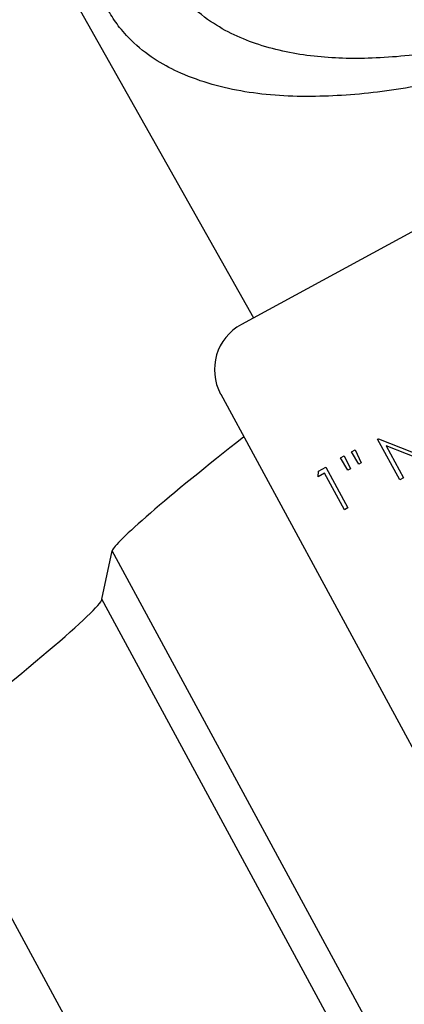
# Model space of a CAD drawing. Header units: inches. Extents: x 0.6 to 33.8, y 0 to 21.7.
# Tile 63 of 210: x 12.446 to 12.632, y 15.47 to 15.948. Entities that reach past the tile are written whole.
import ezdxf

# ---------------------------------------------------------------- set-up
doc = ezdxf.new("R2010")
doc.units = ezdxf.units.IN
doc.header["$MEASUREMENT"] = 0
doc.layers.add('FORMAT', color=7, linetype='Continuous')
doc.styles.add('SLDTEXTSTYLE3', font='TXT', dxfattribs={"width": 0.75})
doc.dimstyles.new('SLDDIMSTYLE0', dxfattribs={"dimtxt": 0.125, "dimasz": 0.13, "dimexe": 0, "dimexo": 0.0625, "dimgap": 0.03125, "dimtad": 0, "dimtih": 1, "dimtoh": 1, "dimdec": 1, "dimlfac": 4, "dimrnd": 1e-09, "dimzin": 12, "dimdsep": 46, "dimtxsty": 'SLDTEXTSTYLE3', "dimsah": 1, "dimcen": 0.09, "dimadec": 0, "dimazin": 3, "dimtfac": 1, "dimtdec": 1, "dimtofl": 0, "dimtmove": 0, "dimatfit": 3, "dimfxl": 1, "dimfrac": 2, "dimtolj": 1, "dimtzin": 12, "dimarcsym": 0})

# ---------------------------------------------------------------- blocks, each defined once
blk = doc.blocks.new('_D_1')
at = {"layer": 'FORMAT'}
for p, q in [((6.14175, 17.34011), (2.54818, 17.34011)), ((2.67318, 17.34011), (2.67318, 11.07473)), ((2.48846, 11.04934), (2.45037, 11.04934)), ((2.45037, 11.04934), (2.45037, 10.85091)), ((2.8579, 11.04934), (2.89599, 11.04934)), ((2.89599, 11.04934), (2.89599, 10.85091)), ((2.45037, 10.85091), (2.48846, 10.85091)), ((2.89599, 10.85091), (2.8579, 10.85091)), ((2.67318, 4.39851), (2.67318, 10.66388)), ((13.15451, 4.39851), (2.54818, 4.39851))]:
    blk.add_line(p, q, dxfattribs=at)
for points in [[(2.67318, 17.34011), (2.65318, 17.21011), (2.69318, 17.21011)], [(2.67318, 4.39851), (2.69318, 4.52851), (2.65318, 4.52851)]]:
    blk.add_solid(points, dxfattribs=at)
at = {"layer": 'FORMAT', "char_height": 0.125, "attachment_point": 1, "style": 'SLDTEXTSTYLE3'}
for s, insert in [('1315', (2.48846, 11.01204)), ('51.8', (2.51155, 10.82502))]:
    blk.add_mtext(s, dxfattribs=dict(at, insert=insert))

msp = doc.modelspace()

# ---------------------------------------------------------------- linework, layer by layer
at = {"color": 7, "linetype": 'Continuous'}
for p, q in [((12.22049, 16.4026), (12.5592, 15.80306)), ((13.03238, 16.05959), (12.55326, 15.79983)), ((13.03238, 16.05959), (12.55326, 15.79984)), ((12.55326, 15.79984), (12.55326, 15.79983)), ((12.5432, 15.76594), (12.5432, 15.76595)), ((12.5432, 15.76594), (12.71594, 15.44731)), ((12.61939, 15.74415), (12.61976, 15.74435)), ((12.61939, 15.74415), (12.61977, 15.74435)), ((12.63012, 15.72437), (12.61939, 15.74415)), ((12.61939, 15.74415), (12.61939, 15.74415)), ((12.61976, 15.74435), (12.64127, 15.73587)), ((12.61977, 15.74435), (12.61976, 15.74435)), ((12.61977, 15.74435), (12.64127, 15.73587)), ((12.60669, 15.73792), (12.60847, 15.73889)), ((12.60669, 15.73792), (12.60847, 15.73888)), ((12.60669, 15.73792), (12.60669, 15.73792)), ((12.61026, 15.73198), (12.60669, 15.73792)), ((12.60847, 15.73888), (12.60847, 15.73889)), ((12.60847, 15.73888), (12.61149, 15.73265)), ((12.64493, 15.7324), (12.62347, 15.74086)), ((12.62347, 15.74086), (12.63189, 15.72533)), ((12.60137, 15.73504), (12.60314, 15.736)), ((12.60137, 15.73503), (12.60314, 15.73599)), ((12.60137, 15.73503), (12.60137, 15.73504)), ((12.60493, 15.72909), (12.60137, 15.73503)), ((12.60314, 15.73599), (12.60314, 15.736)), ((12.60314, 15.73599), (12.60618, 15.72976)), ((12.61149, 15.73265), (12.61026, 15.73198)), ((12.59057, 15.7259), (12.59063, 15.72856)), ((12.59057, 15.7259), (12.59063, 15.72855)), ((12.59361, 15.72755), (12.59057, 15.7259)), ((12.59063, 15.72856), (12.59429, 15.73054)), ((12.59063, 15.72855), (12.59429, 15.73054)), ((12.59063, 15.72855), (12.59063, 15.72856)), ((12.60324, 15.7098), (12.59361, 15.72755)), ((12.59429, 15.73054), (12.59429, 15.73054)), ((12.59429, 15.73054), (12.60501, 15.71076)), ((12.60618, 15.72976), (12.60493, 15.72909)), ((12.59057, 15.7259), (12.59057, 15.7259)), ((12.63189, 15.72533), (12.63012, 15.72437)), ((12.60501, 15.71076), (12.60324, 15.7098)), ((12.48556, 15.66639), (12.49058, 15.68997)), ((12.85435, 15.019), (12.49058, 15.68997)), ((12.82745, 15.03577), (12.48556, 15.66639)), ((12.69364, 15.04687), (12.39803, 15.59212))]:
    msp.add_line(p, q, dxfattribs=at)
msp.add_arc((12.56517, 15.77786), 0.025, 118.4603, 208.4603, dxfattribs=at)
msp.add_arc((12.56517, 15.77786), 0.025, 118.4603, 208.4603, dxfattribs=at)
for centre, major_axis, start_param, end_param in [((12.57091, 15.75132), (0.08029, 0.06171), 1.737377, 3.080959), ((12.39519, 15.59737), (0.09032, 0.06943), 4.704115, 6.222552)]:
    msp.add_ellipse(centre, major_axis=major_axis, ratio=0.051751, start_param=start_param, end_param=end_param, dxfattribs=at)
for points, knots in [([(12.67748, 16.19756), (12.69161, 16.20388), (12.71986, 16.21651), (12.76089, 16.22927), (12.79897, 16.23728), (12.83463, 16.24071), (12.86808, 16.23955), (12.89434, 16.2333), (12.91373, 16.22463), (12.92563, 16.2159), (12.93446, 16.20618), (12.93999, 16.1977), (12.94426, 16.18788), (12.94689, 16.17738), (12.94785, 16.16638), (12.9468, 16.14907), (12.94089, 16.12659), (12.92676, 16.09886), (12.9069, 16.07062), (12.88091, 16.04199), (12.84901, 16.0137), (12.81289, 15.98748), (12.77466, 15.96466), (12.7363, 15.94575), (12.69789, 15.93068), (12.66011, 15.91948), (12.62351, 15.91241), (12.58783, 15.90967), (12.55449, 15.91164), (12.52962, 15.91857), (12.51235, 15.92735), (12.50242, 15.93475), (12.49459, 15.94301), (12.48912, 15.95094), (12.48481, 15.95972), (12.48105, 15.97202), (12.47969, 15.98949), (12.48303, 16.0109), (12.49305, 16.03671), (12.5099, 16.06525), (12.53561, 16.09736), (12.55879, 16.11831), (12.57109, 16.12943)], [0, 0, 0, 0, 0.035255, 0.07052, 0.102451, 0.134393, 0.168874, 0.203338, 0.221713, 0.239925, 0.247863, 0.255892, 0.262757, 0.271808, 0.283203, 0.294651, 0.326718, 0.358842, 0.391972, 0.425091, 0.460511, 0.495917, 0.528451, 0.560985, 0.592379, 0.623782, 0.655999, 0.688227, 0.723054, 0.757839, 0.771714, 0.785506, 0.794134, 0.800715, 0.80732, 0.815968, 0.832736, 0.859921, 0.887187, 0.923219, 0.959239, 1, 1, 1, 1]), ([(12.518, 15.969), (12.52032, 15.96533), (12.52566, 15.95688), (12.54013, 15.9445), (12.56058, 15.93492), (12.58662, 15.92939), (12.61544, 15.92835), (12.64663, 15.93126), (12.68141, 15.93863), (12.71848, 15.95073), (12.75628, 15.96747), (12.79202, 15.98759), (12.82473, 16.01018), (12.85388, 16.03502), (12.87914, 16.06195), (12.89969, 16.09052), (12.91159, 16.11609), (12.91694, 16.13745), (12.91796, 16.15287), (12.9159, 16.16787), (12.91078, 16.1812), (12.90213, 16.19362), (12.8874, 16.20652), (12.8658, 16.21615), (12.83832, 16.22151), (12.80814, 16.22202), (12.77567, 16.21833), (12.74019, 16.21009), (12.70298, 16.19718), (12.66565, 16.17994), (12.63053, 16.15948), (12.59853, 16.13666), (12.57015, 16.1117), (12.54571, 16.0847), (12.52609, 16.05616), (12.51444, 16.02943), (12.50995, 16.00539), (12.51051, 15.98604), (12.51592, 15.97373), (12.518, 15.969)], [0, 0, 0, 0, 0.010807, 0.024876, 0.050661, 0.078536, 0.106457, 0.137054, 0.167647, 0.202818, 0.237982, 0.271623, 0.305266, 0.338595, 0.371932, 0.406586, 0.44119, 0.457702, 0.474138, 0.486307, 0.498599, 0.509328, 0.524106, 0.552083, 0.581438, 0.610833, 0.642395, 0.673952, 0.708843, 0.743728, 0.777095, 0.810465, 0.843624, 0.876791, 0.911353, 0.945858, 0.966369, 0.987067, 1, 1, 1, 1])]:
    msp.add_open_spline(points, degree=3, knots=knots, dxfattribs=at)

# ---------------------------------------------------------------- dimensions: what is measured, and where the dimension line sits
at = {"layer": 'FORMAT'}
dim = msp.add_linear_dim(base=(2.67318, 17.34011), p1=(13.20451, 4.39851), p2=(6.19175, 17.34011), angle=90, dimstyle='SLDDIMSTYLE0', dxfattribs=at)
dim.commit()
dim.dimension.update_dxf_attribs({"geometry": '_D_1', "text_midpoint": (2.67318, 10.86931), "dimtype": 160})

doc.saveas('drawing.dxf')
